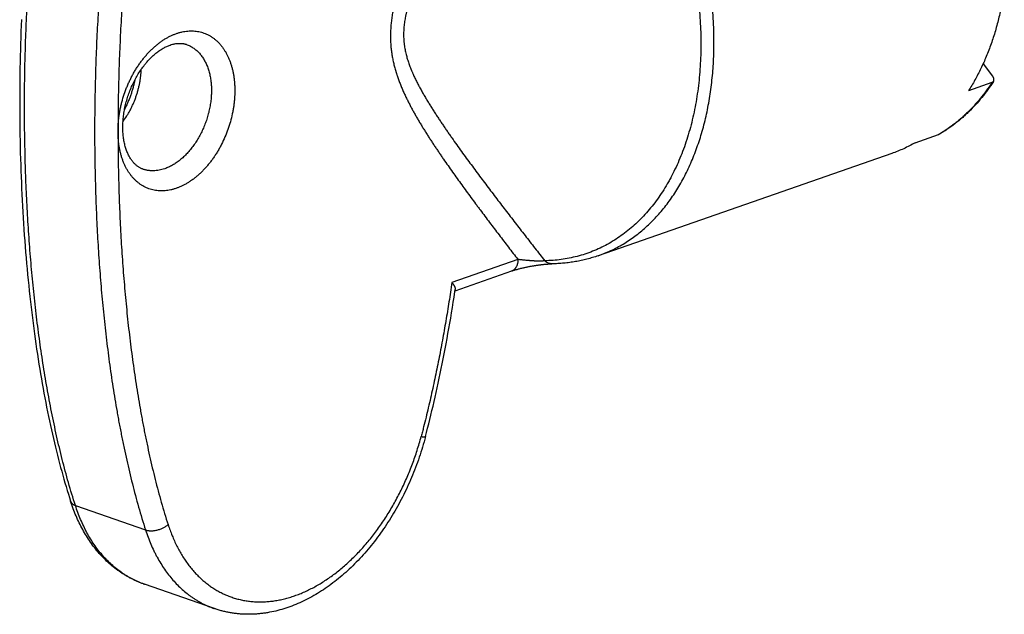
# Model space of a CAD drawing. Header units: millimetres. Extents: x 0 to 559, y 0 to 432.
# Tile 1 of 9: x 61 to 91, y 88 to 106. Entities that reach past the tile are written whole.
import ezdxf

# ---------------------------------------------------------------- set-up
doc = ezdxf.new("R2010")
doc.units = ezdxf.units.MM
doc.header["$LTSCALE"] = 30.734
doc.layers.add('SERVICE-KEY', color=7, linetype='CONTINUOUS')

msp = doc.modelspace()

# ---------------------------------------------------------------- linework, layer by layer
at = {"layer": 'SERVICE-KEY', "color": 7, "linetype": 'CONTINUOUS'}
for p, q in [((90.566, 104.451), (90.855, 104.081)), ((90.83, 103.884), (90.123, 103.637)), ((88.512, 102.064), (89.219, 102.31)), ((87.803, 101.738), (78.917, 98.641)), ((76.489, 98.527), (74.491, 97.831)), ((76.926, 98.333), (76.947, 98.336)), ((76.947, 98.336), (76.967, 98.34)), ((76.967, 98.34), (76.988, 98.343)), ((76.988, 98.343), (77.009, 98.346)), ((77.009, 98.346), (77.029, 98.349)), ((77.029, 98.349), (77.049, 98.352)), ((77.049, 98.352), (77.069, 98.355)), ((77.069, 98.355), (77.098, 98.359)), ((77.098, 98.359), (77.126, 98.363)), ((77.126, 98.363), (77.154, 98.366)), ((77.189, 98.371), (77.214, 98.374)), ((77.214, 98.374), (77.238, 98.376)), ((77.238, 98.376), (77.262, 98.379)), ((77.262, 98.379), (77.285, 98.381)), ((77.285, 98.381), (77.308, 98.383)), ((77.308, 98.383), (77.33, 98.385)), ((77.33, 98.385), (77.352, 98.387)), ((77.352, 98.387), (77.374, 98.388)), ((77.374, 98.388), (77.394, 98.39)), ((77.394, 98.39), (77.414, 98.391)), ((77.414, 98.391), (77.433, 98.392)), ((77.433, 98.392), (77.451, 98.393)), ((77.451, 98.393), (77.468, 98.394)), ((77.468, 98.394), (77.478, 98.394)), ((77.478, 98.394), (77.489, 98.395)), ((77.489, 98.395), (77.498, 98.395)), ((77.498, 98.395), (77.507, 98.395)), ((74.587, 97.581), (76.309, 98.181)), ((76.309, 98.181), (76.328, 98.188)), ((76.328, 98.188), (76.347, 98.194)), ((76.347, 98.194), (76.367, 98.201)), ((76.367, 98.201), (76.388, 98.207)), ((76.388, 98.207), (76.409, 98.214)), ((76.409, 98.214), (76.43, 98.22)), ((76.463, 98.229), (76.485, 98.236)), ((76.485, 98.236), (76.508, 98.242)), ((76.508, 98.242), (76.53, 98.248)), ((76.53, 98.248), (76.553, 98.254)), ((76.553, 98.254), (76.576, 98.26)), ((76.61, 98.268), (76.633, 98.274)), ((76.633, 98.274), (76.656, 98.279)), ((76.656, 98.279), (76.679, 98.284)), ((76.679, 98.284), (76.702, 98.289)), ((76.702, 98.289), (76.725, 98.294)), ((76.725, 98.294), (76.748, 98.299)), ((76.748, 98.299), (76.77, 98.304)), ((76.77, 98.304), (76.793, 98.308)), ((76.793, 98.308), (76.816, 98.313)), ((76.816, 98.313), (76.838, 98.317)), ((76.838, 98.317), (76.861, 98.321)), ((76.861, 98.321), (76.883, 98.325)), ((76.883, 98.325), (76.905, 98.329)), ((76.905, 98.329), (76.926, 98.333)), ((74.583, 97.554), (74.592, 97.614)), ((63.097, 91.076), (65.219, 90.336)), ((67.304, 87.952), (65.183, 88.691))]:
    msp.add_line(p, q, dxfattribs=at)
for points in [[(61.464, 105.796), (61.456, 105.612), (61.449, 105.428), (61.443, 105.244), (61.437, 105.06), (61.432, 104.876), (61.427, 104.692), (61.423, 104.508), (61.42, 104.324), (61.417, 104.14), (61.415, 103.956), (61.413, 103.772), (61.412, 103.588), (61.411, 103.403), (61.411, 103.219), (61.411, 103.035), (61.412, 102.851), (61.414, 102.668), (61.416, 102.485), (61.419, 102.303), (61.422, 102.121), (61.426, 101.939), (61.43, 101.757), (61.435, 101.576), (61.441, 101.395), (61.447, 101.215), (61.454, 101.035), (61.461, 100.856), (61.469, 100.677), (61.477, 100.498), (61.486, 100.32), (61.495, 100.143), (61.505, 99.966), (61.516, 99.79), (61.527, 99.615), (61.538, 99.44), (61.55, 99.266), (61.563, 99.093), (61.576, 98.921), (61.59, 98.75), (61.604, 98.579), (61.619, 98.409), (61.634, 98.241), (61.65, 98.073), (61.666, 97.906), (61.683, 97.739), (61.7, 97.574), (61.718, 97.409), (61.737, 97.245), (61.755, 97.081), (61.775, 96.919), (61.795, 96.758), (61.815, 96.597), (61.836, 96.438), (61.857, 96.28), (61.879, 96.123), (61.901, 95.968), (61.923, 95.814), (61.946, 95.661), (61.969, 95.51), (61.993, 95.359), (62.017, 95.21), (62.042, 95.062), (62.067, 94.915), (62.093, 94.769), (62.119, 94.624), (62.145, 94.48), (62.172, 94.337), (62.199, 94.195), (62.227, 94.054), (62.255, 93.914), (62.284, 93.775), (62.313, 93.637), (62.342, 93.501), (62.371, 93.366), (62.401, 93.234), (62.431, 93.103), (62.462, 92.974), (62.492, 92.846), (62.523, 92.72), (62.554, 92.596), (62.586, 92.472), (62.617, 92.351), (62.65, 92.23), (62.682, 92.111), (62.715, 91.993), (62.748, 91.876), (62.781, 91.761), (62.815, 91.647), (62.848, 91.534), (62.883, 91.423), (62.917, 91.314), (62.951, 91.205)], [(77.154, 98.366), (77.18, 98.37), (77.189, 98.371)], [(77.507, 98.395), (77.516, 98.395), (77.519, 98.395)], [(76.43, 98.22), (76.452, 98.226), (76.463, 98.229)], [(76.576, 98.26), (76.599, 98.265), (76.61, 98.268)], [(73.69, 93.161), (73.724, 93.289), (73.757, 93.419), (73.79, 93.549), (73.823, 93.681), (73.855, 93.814), (73.888, 93.949), (73.92, 94.085), (73.952, 94.223), (73.984, 94.361), (74.015, 94.502), (74.047, 94.643), (74.078, 94.786), (74.109, 94.93), (74.139, 95.076), (74.17, 95.223), (74.2, 95.371), (74.229, 95.521), (74.259, 95.672), (74.288, 95.824), (74.317, 95.977), (74.345, 96.13), (74.373, 96.284), (74.401, 96.44), (74.428, 96.596), (74.455, 96.753), (74.481, 96.911), (74.507, 97.07), (74.533, 97.23), (74.558, 97.391), (74.583, 97.554)]]:
    msp.add_lwpolyline(points, dxfattribs=at)
for centre, radius, start, end in [((89.183, 102.415), 0.111, 289.1898, 300.0785), ((66.094, 91.305), 2.767, 250.1589, 250.7829)]:
    msp.add_arc(centre, radius, start, end, dxfattribs=at)
for points, knots in [([(63.097, 91.076), (63.023, 91.305), (62.918, 91.652), (62.789, 92.119), (62.698, 92.473), (62.61, 92.829), (62.528, 93.187), (62.449, 93.548), (62.375, 93.911), (62.304, 94.276), (62.238, 94.643), (62.174, 95.012), (62.115, 95.383), (62.058, 95.756), (61.988, 96.257), (61.907, 96.888), (61.823, 97.65), (61.751, 98.42), (61.701, 99.065), (61.667, 99.585), (61.643, 99.977), (61.623, 100.371), (61.599, 100.898), (61.581, 101.427), (61.569, 101.956), (61.562, 102.354), (61.558, 102.752), (61.557, 103.152), (61.558, 103.551), (61.563, 104.086), (61.577, 104.755), (61.604, 105.561), (61.641, 106.369), (61.69, 107.18), (61.749, 107.995), (61.821, 108.812), (61.904, 109.632), (61.984, 110.318), (62.055, 110.868), (62.111, 111.282), (62.171, 111.697), (62.234, 112.113), (62.29, 112.46), (62.337, 112.739), (62.373, 112.948), (62.41, 113.158), (62.461, 113.437), (62.527, 113.786), (62.61, 114.205), (62.727, 114.765), (62.885, 115.465), (63.024, 116.022), (63.097, 116.301)], [0, 0, 0, 0, 0.028397, 0.04267, 0.056995, 0.071371, 0.085799, 0.10028, 0.114812, 0.129396, 0.144033, 0.158724, 0.173469, 0.188268, 0.203122, 0.232993, 0.263083, 0.293396, 0.323935, 0.339291, 0.354705, 0.370175, 0.385691, 0.41681, 0.432398, 0.448009, 0.463643, 0.479301, 0.494985, 0.510694, 0.542194, 0.57381, 0.60555, 0.637422, 0.669437, 0.701609, 0.733951, 0.766479, 0.782818, 0.799213, 0.815665, 0.832179, 0.848758, 0.857073, 0.865405, 0.87375, 0.882101, 0.898825, 0.915582, 0.932375, 0.966087, 1, 1, 1, 1]), ([(65.219, 115.561), (65.182, 115.422), (65.11, 115.142), (65.008, 114.723), (64.911, 114.305), (64.819, 113.887), (64.732, 113.471), (64.649, 113.055), (64.571, 112.639), (64.497, 112.224), (64.426, 111.81), (64.359, 111.396), (64.296, 110.983), (64.236, 110.57), (64.18, 110.158), (64.109, 109.609), (64.029, 108.924), (63.945, 108.102), (63.873, 107.282), (63.823, 106.599), (63.788, 106.054), (63.765, 105.645), (63.744, 105.237), (63.721, 104.695), (63.698, 104.021), (63.685, 103.348), (63.679, 102.812), (63.678, 102.412), (63.679, 102.013), (63.685, 101.484), (63.698, 100.825), (63.725, 100.039), (63.762, 99.257), (63.811, 98.479), (63.861, 97.835), (63.906, 97.322), (63.943, 96.939), (63.984, 96.557), (64.027, 96.177), (64.073, 95.798), (64.123, 95.42), (64.176, 95.043), (64.232, 94.668), (64.292, 94.294), (64.345, 93.984), (64.389, 93.737), (64.423, 93.552), (64.459, 93.367), (64.495, 93.183), (64.532, 93), (64.582, 92.756), (64.648, 92.453), (64.731, 92.093), (64.819, 91.735), (64.911, 91.38), (65.04, 90.913), (65.145, 90.566), (65.219, 90.336)], [0, 0, 0, 0, 0.017005, 0.033925, 0.050765, 0.067532, 0.084232, 0.100871, 0.117454, 0.133986, 0.150472, 0.166914, 0.183315, 0.199678, 0.216005, 0.232298, 0.264794, 0.297182, 0.329474, 0.36168, 0.377754, 0.39381, 0.409837, 0.42582, 0.457647, 0.489283, 0.505025, 0.520715, 0.536356, 0.55195, 0.583003, 0.61388, 0.644587, 0.675132, 0.705517, 0.72065, 0.735746, 0.750803, 0.765824, 0.780809, 0.795762, 0.81068, 0.825561, 0.840406, 0.855212, 0.862601, 0.869979, 0.877348, 0.884707, 0.892051, 0.899378, 0.913977, 0.928501, 0.942951, 0.957325, 0.971625, 1, 1, 1, 1]), ([(65.902, 115.385), (65.866, 115.249), (65.796, 114.975), (65.696, 114.564), (65.601, 114.154), (65.511, 113.744), (65.425, 113.335), (65.344, 112.926), (65.267, 112.517), (65.193, 112.108), (65.124, 111.7), (65.058, 111.293), (64.996, 110.885), (64.937, 110.478), (64.881, 110.071), (64.812, 109.529), (64.732, 108.852), (64.649, 108.041), (64.578, 107.23), (64.528, 106.555), (64.494, 106.016), (64.471, 105.612), (64.451, 105.208), (64.427, 104.672), (64.405, 104.004), (64.389, 103.207), (64.386, 102.676), (64.386, 102.412)], [0, 0, 0, 0, 0.032402, 0.064675, 0.096829, 0.128873, 0.160816, 0.192664, 0.224427, 0.256112, 0.287723, 0.319267, 0.350745, 0.382164, 0.413525, 0.444833, 0.507302, 0.569593, 0.631725, 0.693714, 0.72466, 0.755575, 0.786437, 0.817216, 0.878516, 0.939452, 1, 1, 1, 1]), ([(82.423, 105.113), (82.423, 105.231), (82.419, 105.47), (82.403, 105.828), (82.375, 106.19), (82.338, 106.553), (82.289, 106.918), (82.23, 107.283), (82.16, 107.649), (82.08, 108.014), (81.989, 108.378), (81.889, 108.741), (81.778, 109.101), (81.658, 109.459), (81.528, 109.813), (81.389, 110.163), (81.24, 110.509), (81.083, 110.849), (80.917, 111.184), (80.742, 111.512), (80.56, 111.834), (80.37, 112.149), (80.172, 112.455), (79.968, 112.753), (79.756, 113.042), (79.538, 113.322), (79.314, 113.593), (79.084, 113.852), (78.849, 114.102), (78.609, 114.34), (78.365, 114.567), (78.116, 114.781), (77.863, 114.984), (77.692, 115.112), (77.605, 115.173)], [0, 0, 0, 0, 0.030801, 0.061907, 0.093294, 0.124938, 0.156812, 0.188889, 0.22114, 0.253539, 0.286054, 0.318657, 0.351317, 0.384004, 0.416689, 0.44934, 0.481928, 0.514422, 0.546792, 0.579011, 0.611049, 0.642879, 0.674473, 0.705805, 0.736852, 0.767588, 0.797992, 0.828043, 0.857723, 0.887012, 0.915897, 0.944364, 0.972401, 1, 1, 1, 1]), ([(76.489, 114.734), (76.441, 114.639), (76.345, 114.448), (76.154, 114.066), (75.964, 113.684), (75.774, 113.302), (75.632, 113.015), (75.49, 112.727), (75.348, 112.44), (75.207, 112.152), (75.067, 111.864), (74.927, 111.575), (74.787, 111.286), (74.648, 110.997), (74.51, 110.707), (74.396, 110.465), (74.305, 110.271), (74.237, 110.125), (74.17, 109.979), (74.102, 109.833), (74.035, 109.687), (73.946, 109.492), (73.858, 109.296), (73.771, 109.1), (73.685, 108.903), (73.578, 108.657), (73.453, 108.359), (73.361, 108.135), (73.302, 107.985), (73.272, 107.91), (73.243, 107.834), (73.214, 107.759), (73.185, 107.683), (73.147, 107.582), (73.101, 107.456), (73.047, 107.303), (72.995, 107.15), (72.945, 106.997), (72.909, 106.881), (72.886, 106.803), (72.871, 106.752), (72.856, 106.7), (72.842, 106.648), (72.831, 106.609), (72.821, 106.57), (72.807, 106.518), (72.79, 106.453), (72.765, 106.349), (72.742, 106.245), (72.721, 106.14), (72.706, 106.062), (72.692, 105.984), (72.676, 105.879), (72.659, 105.749), (72.646, 105.62), (72.639, 105.516), (72.635, 105.439), (72.633, 105.375), (72.632, 105.324), (72.632, 105.274), (72.633, 105.211), (72.635, 105.136), (72.639, 105.062), (72.644, 104.988), (72.651, 104.915), (72.659, 104.843), (72.667, 104.784), (72.675, 104.736), (72.682, 104.69), (72.692, 104.632), (72.706, 104.563), (72.721, 104.495), (72.737, 104.427), (72.754, 104.361), (72.771, 104.295), (72.787, 104.241), (72.8, 104.198), (72.81, 104.166), (72.821, 104.134), (72.834, 104.092), (72.859, 104.019), (72.897, 103.916), (72.944, 103.795), (72.994, 103.676), (73.047, 103.559), (73.092, 103.463), (73.129, 103.387), (73.157, 103.331), (73.185, 103.275), (73.214, 103.22), (73.243, 103.164), (73.272, 103.109), (73.302, 103.055), (73.341, 102.983), (73.392, 102.893), (73.453, 102.786), (73.515, 102.681), (73.578, 102.576), (73.642, 102.472), (73.696, 102.387), (73.739, 102.318), (73.782, 102.25), (73.836, 102.165), (73.902, 102.064), (73.969, 101.964), (74.035, 101.864), (74.102, 101.764), (74.17, 101.665), (74.26, 101.534), (74.373, 101.37), (74.51, 101.175), (74.648, 100.982), (74.787, 100.789), (74.926, 100.597), (75.067, 100.406), (75.184, 100.248), (75.278, 100.121), (75.372, 99.995), (75.49, 99.838), (75.632, 99.649), (75.774, 99.461), (75.964, 99.211), (76.154, 98.962), (76.345, 98.713), (76.441, 98.589), (76.489, 98.527)], [0, 0, 0, 0, 0.017628, 0.035258, 0.070526, 0.088164, 0.105806, 0.123451, 0.1411, 0.158752, 0.17641, 0.194072, 0.21174, 0.229414, 0.247096, 0.264785, 0.273632, 0.282482, 0.291334, 0.300188, 0.309045, 0.317905, 0.335634, 0.344503, 0.353375, 0.371129, 0.388898, 0.406682, 0.41113, 0.415579, 0.420029, 0.42448, 0.428931, 0.433383, 0.442289, 0.451195, 0.460102, 0.469006, 0.477905, 0.480129, 0.482352, 0.486796, 0.489017, 0.491237, 0.493456, 0.495674, 0.500106, 0.504532, 0.513364, 0.517766, 0.522158, 0.526537, 0.530903, 0.539585, 0.54819, 0.552459, 0.556703, 0.56092, 0.563018, 0.565109, 0.569267, 0.573394, 0.57749, 0.581553, 0.585585, 0.589583, 0.593548, 0.595517, 0.597479, 0.601378, 0.605245, 0.609082, 0.612889, 0.616668, 0.620419, 0.624144, 0.625998, 0.627845, 0.629687, 0.631524, 0.63518, 0.64243, 0.649603, 0.656705, 0.663745, 0.670729, 0.674204, 0.677667, 0.681121, 0.684565, 0.688001, 0.691428, 0.694846, 0.698257, 0.705055, 0.711825, 0.718571, 0.725294, 0.731997, 0.738682, 0.742019, 0.745352, 0.752007, 0.758649, 0.765277, 0.771894, 0.7785, 0.785096, 0.791683, 0.804835, 0.817959, 0.831057, 0.844132, 0.857187, 0.870225, 0.883247, 0.889754, 0.896257, 0.909256, 0.922245, 0.935224, 0.948194, 0.97411, 0.987058, 1, 1, 1, 1]), ([(77.301, 114.929), (77.201, 114.734), (77.002, 114.343), (76.703, 113.757), (76.405, 113.17), (76.107, 112.583), (75.81, 111.995), (75.564, 111.504), (75.367, 111.111), (75.22, 110.816), (75.073, 110.52), (74.927, 110.224), (74.781, 109.928), (74.66, 109.68), (74.563, 109.482), (74.491, 109.333), (74.419, 109.184), (74.347, 109.035), (74.276, 108.886), (74.205, 108.736), (74.134, 108.587), (74.064, 108.437), (73.994, 108.286), (73.936, 108.161), (73.89, 108.06), (73.856, 107.984), (73.822, 107.909), (73.788, 107.833), (73.754, 107.757), (73.709, 107.656), (73.654, 107.529), (73.588, 107.377), (73.524, 107.223), (73.472, 107.095), (73.431, 106.992), (73.401, 106.915), (73.372, 106.837), (73.348, 106.772), (73.329, 106.72), (73.315, 106.681), (73.301, 106.642), (73.283, 106.59), (73.261, 106.525), (73.235, 106.446), (73.21, 106.368), (73.186, 106.289), (73.163, 106.21), (73.142, 106.13), (73.125, 106.064), (73.113, 106.011), (73.104, 105.971), (73.095, 105.931), (73.084, 105.878), (73.072, 105.812), (73.059, 105.732), (73.045, 105.626), (73.035, 105.52), (73.03, 105.415), (73.029, 105.363), (73.029, 105.337)], [0, 0, 0, 0, 0.062376, 0.124771, 0.187188, 0.24963, 0.312103, 0.374611, 0.405881, 0.437163, 0.468457, 0.499766, 0.531091, 0.562432, 0.57811, 0.593792, 0.60948, 0.625172, 0.640871, 0.656575, 0.672284, 0.688, 0.703721, 0.719448, 0.727314, 0.735181, 0.74305, 0.750919, 0.758791, 0.766663, 0.782411, 0.798161, 0.813913, 0.829664, 0.837538, 0.84541, 0.85328, 0.861147, 0.865079, 0.86901, 0.872939, 0.876868, 0.884719, 0.892562, 0.900396, 0.908219, 0.916027, 0.923819, 0.931592, 0.935469, 0.939341, 0.943206, 0.947064, 0.954755, 0.962412, 0.970028, 0.98512, 0.992589, 1, 1, 1, 1]), ([(77.301, 114.929), (77.386, 114.869), (77.554, 114.744), (77.802, 114.545), (78.046, 114.334), (78.286, 114.112), (78.521, 113.878), (78.751, 113.634), (78.977, 113.379), (79.197, 113.114), (79.41, 112.839), (79.618, 112.556), (79.819, 112.263), (80.012, 111.963), (80.199, 111.654), (80.378, 111.339), (80.549, 111.017), (80.711, 110.688), (80.866, 110.354), (81.011, 110.015), (81.148, 109.672), (81.275, 109.325), (81.393, 108.974), (81.502, 108.621), (81.6, 108.265), (81.689, 107.908), (81.768, 107.549), (81.836, 107.191), (81.894, 106.832), (81.942, 106.475), (81.979, 106.118), (82.006, 105.764), (82.022, 105.412), (82.025, 105.179), (82.025, 105.062)], [0, 0, 0, 0, 0.027599, 0.055636, 0.084103, 0.112988, 0.142277, 0.171957, 0.202008, 0.232412, 0.263148, 0.294195, 0.325527, 0.357121, 0.388951, 0.420989, 0.453208, 0.485578, 0.518072, 0.55066, 0.583311, 0.615996, 0.648683, 0.681343, 0.713946, 0.746461, 0.77886, 0.811111, 0.843188, 0.875062, 0.906706, 0.938093, 0.969199, 1, 1, 1, 1]), ([(91.209, 106.735), (91.189, 106.588), (91.141, 106.298), (91.051, 105.871), (90.942, 105.458), (90.814, 105.059), (90.668, 104.677), (90.505, 104.312), (90.325, 103.965), (90.192, 103.744), (90.123, 103.637)], [0, 0, 0, 0, 0.134592, 0.26653, 0.395735, 0.522151, 0.645758, 0.766565, 0.884618, 1, 1, 1, 1]), ([(64.386, 102.412), (64.386, 102.49), (64.39, 102.607), (64.404, 102.763), (64.419, 102.881), (64.438, 103), (64.461, 103.119), (64.488, 103.238), (64.53, 103.395), (64.579, 103.551), (64.636, 103.704), (64.683, 103.818), (64.733, 103.929), (64.786, 104.038), (64.843, 104.145), (64.903, 104.249), (64.965, 104.351), (65.031, 104.449), (65.099, 104.543), (65.17, 104.634), (65.244, 104.721), (65.319, 104.804), (65.397, 104.883), (65.476, 104.957), (65.557, 105.027), (65.639, 105.092), (65.723, 105.152), (65.807, 105.206), (65.893, 105.256), (65.979, 105.3), (66.066, 105.339), (66.124, 105.361), (66.153, 105.371)], [0, 0, 0, 0, 0.063887, 0.096359, 0.12913, 0.162159, 0.195404, 0.228822, 0.26237, 0.329665, 0.36333, 0.396943, 0.43046, 0.463836, 0.497026, 0.529989, 0.562682, 0.595066, 0.627103, 0.658757, 0.689996, 0.720787, 0.751104, 0.780923, 0.810222, 0.838987, 0.867204, 0.894865, 0.92197, 0.94852, 0.974526, 1, 1, 1, 1]), ([(66.153, 105.371), (66.182, 105.381), (66.225, 105.395), (66.283, 105.41), (66.341, 105.424), (66.412, 105.437), (66.498, 105.447), (66.582, 105.452), (66.666, 105.45), (66.749, 105.443), (66.83, 105.43), (66.909, 105.411), (66.987, 105.386), (67.063, 105.356), (67.136, 105.32), (67.207, 105.278), (67.276, 105.231), (67.341, 105.179), (67.404, 105.121), (67.464, 105.059), (67.521, 104.991), (67.574, 104.919), (67.624, 104.842), (67.671, 104.761), (67.713, 104.676), (67.752, 104.587), (67.788, 104.494), (67.819, 104.397), (67.846, 104.298), (67.869, 104.195), (67.888, 104.089), (67.903, 103.981), (67.913, 103.87), (67.92, 103.758), (67.922, 103.644), (67.92, 103.528), (67.913, 103.411), (67.903, 103.293), (67.888, 103.175), (67.869, 103.056), (67.838, 102.897), (67.789, 102.7), (67.715, 102.466), (67.626, 102.238), (67.54, 102.054), (67.464, 101.911), (67.404, 101.807), (67.341, 101.706), (67.276, 101.608), (67.207, 101.513), (67.136, 101.422), (67.063, 101.335), (66.988, 101.252), (66.91, 101.173), (66.831, 101.099), (66.75, 101.029), (66.668, 100.964), (66.584, 100.905), (66.499, 100.85), (66.414, 100.8), (66.328, 100.756), (66.241, 100.717), (66.183, 100.695), (66.153, 100.685)], [0, 0, 0, 0, 0.013791, 0.020586, 0.027317, 0.040594, 0.053645, 0.066496, 0.079176, 0.091716, 0.10415, 0.116514, 0.128846, 0.141182, 0.153562, 0.166021, 0.178596, 0.191319, 0.204222, 0.217333, 0.230675, 0.24427, 0.258137, 0.272289, 0.286736, 0.301486, 0.316543, 0.331908, 0.347579, 0.36355, 0.379815, 0.396364, 0.413185, 0.430264, 0.447585, 0.465131, 0.482883, 0.500822, 0.518925, 0.537171, 0.555536, 0.592525, 0.6297, 0.666862, 0.70381, 0.722145, 0.740354, 0.758415, 0.776305, 0.794003, 0.811489, 0.828746, 0.845756, 0.862504, 0.878976, 0.895162, 0.911052, 0.92664, 0.941921, 0.956894, 0.971561, 0.985927, 1, 1, 1, 1]), ([(73.029, 105.337), (73.029, 105.311), (73.03, 105.26), (73.034, 105.183), (73.039, 105.119), (73.044, 105.069), (73.049, 105.032), (73.054, 104.994), (73.061, 104.945), (73.072, 104.885), (73.087, 104.813), (73.103, 104.741), (73.122, 104.672), (73.142, 104.603), (73.163, 104.535), (73.186, 104.468), (73.21, 104.401), (73.235, 104.336), (73.256, 104.282), (73.274, 104.24), (73.287, 104.208), (73.301, 104.177), (73.319, 104.135), (73.343, 104.083), (73.372, 104.022), (73.411, 103.941), (73.461, 103.841), (73.524, 103.723), (73.588, 103.607), (73.643, 103.512), (73.687, 103.437), (73.72, 103.38), (73.754, 103.325), (73.788, 103.269), (73.822, 103.214), (73.856, 103.159), (73.89, 103.104), (73.936, 103.032), (73.994, 102.942), (74.064, 102.835), (74.134, 102.729), (74.205, 102.623), (74.276, 102.519), (74.347, 102.415), (74.419, 102.311), (74.515, 102.174), (74.635, 102.004), (74.78, 101.801), (74.926, 101.6), (75.073, 101.4), (75.22, 101.201), (75.367, 101.003), (75.515, 100.807), (75.662, 100.611), (75.811, 100.415), (75.959, 100.221), (76.157, 99.962), (76.405, 99.64), (76.703, 99.255), (77.002, 98.872), (77.201, 98.617), (77.301, 98.489)], [0, 0, 0, 0, 0.009494, 0.018907, 0.028238, 0.032872, 0.037486, 0.042079, 0.046651, 0.055736, 0.064742, 0.073673, 0.082532, 0.091321, 0.100045, 0.108708, 0.117313, 0.125863, 0.134362, 0.138593, 0.142812, 0.14702, 0.151216, 0.159575, 0.167893, 0.176172, 0.192625, 0.208953, 0.225169, 0.241284, 0.249307, 0.257306, 0.265283, 0.273239, 0.281173, 0.289089, 0.296986, 0.304867, 0.32058, 0.336234, 0.351834, 0.367384, 0.382887, 0.398347, 0.413765, 0.429146, 0.459808, 0.490349, 0.520786, 0.551129, 0.581391, 0.611582, 0.641708, 0.671776, 0.701793, 0.731764, 0.761692, 0.821439, 0.88106, 0.940575, 1, 1, 1, 1]), ([(65.142, 101.263), (65.129, 101.267), (65.105, 101.276), (65.07, 101.293), (65.035, 101.311), (65.001, 101.333), (64.967, 101.357), (64.934, 101.384), (64.901, 101.414), (64.869, 101.447), (64.837, 101.483), (64.807, 101.523), (64.777, 101.566), (64.748, 101.612), (64.72, 101.661), (64.694, 101.713), (64.669, 101.769), (64.646, 101.828), (64.625, 101.889), (64.606, 101.953), (64.589, 102.02), (64.573, 102.089), (64.561, 102.161), (64.55, 102.234), (64.542, 102.31), (64.536, 102.387), (64.533, 102.466), (64.531, 102.574), (64.536, 102.712), (64.552, 102.88), (64.578, 103.049), (64.614, 103.22), (64.66, 103.39), (64.715, 103.558), (64.779, 103.722), (64.851, 103.882), (64.931, 104.036), (65.018, 104.183), (65.112, 104.321), (65.195, 104.43), (65.264, 104.512), (65.316, 104.57), (65.369, 104.625), (65.423, 104.677), (65.477, 104.727), (65.532, 104.773), (65.587, 104.816), (65.642, 104.855), (65.697, 104.892), (65.752, 104.925), (65.806, 104.954), (65.876, 104.988), (65.929, 105.01), (65.964, 105.022)], [0, 0, 0, 0, 0.008503, 0.017074, 0.02578, 0.034682, 0.043839, 0.053303, 0.063119, 0.073325, 0.083953, 0.095027, 0.106562, 0.118572, 0.13106, 0.144029, 0.157474, 0.171389, 0.185764, 0.200586, 0.215842, 0.231515, 0.247589, 0.264043, 0.280859, 0.298016, 0.315494, 0.33327, 0.369626, 0.406906, 0.444926, 0.483496, 0.522423, 0.561516, 0.60058, 0.63942, 0.677846, 0.715664, 0.752688, 0.788732, 0.806332, 0.823621, 0.840577, 0.857179, 0.873408, 0.889245, 0.904671, 0.919669, 0.934226, 0.948328, 0.961963, 0.975124, 1, 1, 1, 1]), ([(66.458, 105.04), (66.475, 105.034), (66.51, 105.021), (66.56, 104.998), (66.609, 104.971), (66.656, 104.942), (66.702, 104.91), (66.747, 104.874), (66.79, 104.836), (66.831, 104.795), (66.87, 104.75), (66.908, 104.703), (66.943, 104.654), (66.988, 104.584), (67.04, 104.49), (67.092, 104.368), (67.136, 104.239), (67.17, 104.102), (67.195, 103.959), (67.21, 103.81), (67.216, 103.656), (67.211, 103.499), (67.198, 103.34), (67.174, 103.18), (67.141, 103.019), (67.099, 102.859), (67.048, 102.701), (66.989, 102.547), (66.921, 102.396), (66.845, 102.251), (66.763, 102.111), (66.674, 101.979), (66.578, 101.855), (66.478, 101.74), (66.372, 101.635), (66.263, 101.54), (66.151, 101.456), (66.054, 101.395), (65.976, 101.352), (65.899, 101.315), (65.84, 101.291), (65.8, 101.277)], [0, 0, 0, 0, 0.011953, 0.023932, 0.035963, 0.048071, 0.060281, 0.072615, 0.085095, 0.097741, 0.110569, 0.123596, 0.136836, 0.150301, 0.177931, 0.206548, 0.236172, 0.266798, 0.29839, 0.330896, 0.364238, 0.398327, 0.433056, 0.468307, 0.503956, 0.539869, 0.575909, 0.611937, 0.647814, 0.683405, 0.718576, 0.753205, 0.787174, 0.82038, 0.852736, 0.884168, 0.914625, 0.944078, 0.95843, 0.972533, 1, 1, 1, 1]), ([(65.964, 105.022), (65.988, 105.031), (66.023, 105.042), (66.07, 105.053), (66.115, 105.063), (66.17, 105.071), (66.233, 105.075), (66.283, 105.074), (66.322, 105.071), (66.351, 105.067), (66.378, 105.062), (66.405, 105.056), (66.432, 105.049), (66.449, 105.043), (66.458, 105.04)], [0, 0, 0, 0, 0.148812, 0.220047, 0.289226, 0.421679, 0.546941, 0.666019, 0.723641, 0.780211, 0.835923, 0.890983, 0.945602, 1, 1, 1, 1]), ([(82.025, 105.062), (82.025, 104.947), (82.022, 104.719), (82.006, 104.378), (81.98, 104.042), (81.942, 103.712), (81.895, 103.387), (81.837, 103.069), (81.769, 102.758), (81.69, 102.455), (81.601, 102.159), (81.503, 101.872), (81.394, 101.594), (81.276, 101.325), (81.17, 101.109), (81.08, 100.941), (80.988, 100.778), (80.867, 100.581), (80.712, 100.354), (80.55, 100.139), (80.378, 99.936), (80.199, 99.745), (80.013, 99.566), (79.819, 99.4), (79.618, 99.248), (79.41, 99.109), (79.196, 98.983), (78.976, 98.871), (78.75, 98.773), (78.519, 98.689), (78.284, 98.62), (78.043, 98.565), (77.799, 98.524), (77.551, 98.498), (77.384, 98.491), (77.301, 98.489)], [0, 0, 0, 0, 0.038326, 0.076213, 0.113637, 0.150575, 0.187008, 0.222918, 0.25829, 0.293113, 0.327379, 0.361083, 0.394222, 0.4268, 0.458822, 0.474628, 0.4903, 0.521246, 0.55168, 0.581625, 0.61111, 0.640166, 0.66883, 0.697143, 0.72515, 0.752898, 0.780439, 0.807827, 0.835117, 0.862367, 0.889634, 0.916975, 0.944447, 0.972105, 1, 1, 1, 1]), ([(78.917, 98.641), (78.983, 98.664), (79.113, 98.713), (79.305, 98.797), (79.493, 98.89), (79.676, 98.994), (79.855, 99.107), (80.03, 99.23), (80.2, 99.363), (80.364, 99.504), (80.524, 99.655), (80.678, 99.814), (80.826, 99.983), (80.969, 100.159), (81.106, 100.345), (81.237, 100.538), (81.362, 100.739), (81.521, 101.02), (81.665, 101.313), (81.796, 101.618), (81.887, 101.856), (81.972, 102.099), (82.05, 102.349), (82.12, 102.604), (82.184, 102.865), (82.24, 103.131), (82.288, 103.402), (82.33, 103.678), (82.364, 103.958), (82.39, 104.242), (82.415, 104.627), (82.423, 104.918), (82.423, 105.113)], [0, 0, 0, 0, 0.026622, 0.053284, 0.080023, 0.106878, 0.133887, 0.161083, 0.188503, 0.216178, 0.244138, 0.272412, 0.301024, 0.329999, 0.359357, 0.389116, 0.419292, 0.449899, 0.512431, 0.544382, 0.576792, 0.609661, 0.642989, 0.676774, 0.71101, 0.74569, 0.780808, 0.816351, 0.852309, 0.888669, 0.925416, 1, 1, 1, 1]), ([(64.537, 102.701), (64.578, 102.757), (64.637, 102.844), (64.709, 102.964), (64.76, 103.058), (64.808, 103.154), (64.852, 103.252), (64.893, 103.353), (64.931, 103.454), (64.965, 103.557), (64.995, 103.661), (65.021, 103.766), (65.043, 103.871), (65.061, 103.976), (65.08, 104.115), (65.088, 104.22), (65.091, 104.289)], [0, 0, 0, 0, 0.122143, 0.184176, 0.24672, 0.309675, 0.372943, 0.436419, 0.5, 0.563581, 0.627057, 0.690324, 0.75328, 0.815823, 0.877857, 1, 1, 1, 1]), ([(90.882, 103.923), (90.883, 103.926), (90.886, 103.931), (90.89, 103.939), (90.893, 103.948), (90.895, 103.957), (90.896, 103.967), (90.897, 103.98), (90.895, 103.998), (90.89, 104.019), (90.882, 104.04), (90.87, 104.061), (90.86, 104.075), (90.855, 104.081)], [0, 0, 0, 0, 0.053339, 0.106989, 0.161248, 0.216396, 0.27268, 0.330316, 0.4502, 0.577079, 0.711246, 0.852454, 1, 1, 1, 1]), ([(64.893, 103.961), (64.885, 103.923), (64.869, 103.847), (64.841, 103.734), (64.808, 103.621), (64.772, 103.51), (64.731, 103.399), (64.686, 103.291), (64.638, 103.185), (64.604, 103.115), (64.586, 103.081)], [0, 0, 0, 0, 0.124037, 0.248899, 0.374312, 0.5, 0.625688, 0.751101, 0.875963, 1, 1, 1, 1]), ([(90.83, 103.884), (90.775, 103.8), (90.664, 103.637), (90.485, 103.403), (90.296, 103.184), (90.13, 103.012), (89.993, 102.882), (89.889, 102.789), (89.782, 102.699), (89.674, 102.614), (89.563, 102.532), (89.45, 102.454), (89.336, 102.38), (89.258, 102.333), (89.219, 102.31)], [0, 0, 0, 0, 0.13171, 0.261161, 0.388494, 0.513875, 0.575897, 0.637504, 0.698722, 0.759579, 0.820104, 0.880328, 0.940283, 1, 1, 1, 1]), ([(90.882, 103.923), (90.827, 103.838), (90.713, 103.672), (90.531, 103.435), (90.339, 103.211), (90.17, 103.036), (90.03, 102.904), (89.924, 102.809), (89.815, 102.717), (89.704, 102.63), (89.591, 102.546), (89.475, 102.466), (89.358, 102.39), (89.278, 102.343), (89.238, 102.319)], [0, 0, 0, 0, 0.131065, 0.260073, 0.387161, 0.512486, 0.57455, 0.63624, 0.697581, 0.758601, 0.819324, 0.879779, 0.939995, 1, 1, 1, 1]), ([(90.83, 103.884), (90.835, 103.886), (90.843, 103.889), (90.853, 103.895), (90.86, 103.9), (90.866, 103.905), (90.872, 103.911), (90.877, 103.917), (90.88, 103.921), (90.882, 103.923)], [0, 0, 0, 0, 0.263056, 0.390417, 0.515382, 0.638352, 0.759781, 0.880157, 1, 1, 1, 1]), ([(64.386, 102.412), (64.386, 102.149), (64.389, 101.625), (64.405, 100.842), (64.431, 100.064), (64.468, 99.29), (64.516, 98.521), (64.566, 97.884), (64.611, 97.377), (64.648, 96.998), (64.687, 96.621), (64.73, 96.245), (64.776, 95.871), (64.825, 95.498), (64.877, 95.126), (64.933, 94.756), (64.992, 94.387), (65.044, 94.081), (65.088, 93.837), (65.121, 93.655), (65.156, 93.473), (65.191, 93.292), (65.228, 93.111), (65.278, 92.871), (65.342, 92.574), (65.424, 92.219), (65.51, 91.867), (65.601, 91.519), (65.727, 91.061), (65.83, 90.721), (65.902, 90.496)], [0, 0, 0, 0, 0.065357, 0.130331, 0.194931, 0.259167, 0.323048, 0.386577, 0.418212, 0.44976, 0.481223, 0.512601, 0.543899, 0.575119, 0.606257, 0.637309, 0.668272, 0.699142, 0.714542, 0.729917, 0.745268, 0.760595, 0.775888, 0.791139, 0.821514, 0.851714, 0.881737, 0.911578, 0.941236, 1, 1, 1, 1]), ([(66.153, 100.685), (66.125, 100.675), (66.082, 100.661), (66.024, 100.646), (65.966, 100.632), (65.895, 100.619), (65.809, 100.609), (65.724, 100.604), (65.64, 100.606), (65.558, 100.613), (65.477, 100.626), (65.397, 100.645), (65.32, 100.67), (65.244, 100.701), (65.171, 100.737), (65.1, 100.778), (65.031, 100.825), (64.965, 100.878), (64.902, 100.935), (64.842, 100.998), (64.786, 101.065), (64.732, 101.137), (64.682, 101.214), (64.636, 101.295), (64.593, 101.38), (64.554, 101.47), (64.519, 101.562), (64.488, 101.659), (64.461, 101.759), (64.438, 101.862), (64.419, 101.967), (64.404, 102.075), (64.39, 102.224), (64.386, 102.336), (64.386, 102.412)], [0, 0, 0, 0, 0.030813, 0.045995, 0.061034, 0.090697, 0.119857, 0.148569, 0.176899, 0.204916, 0.232697, 0.260321, 0.287873, 0.315436, 0.343095, 0.370933, 0.399028, 0.427455, 0.456283, 0.485574, 0.515384, 0.54576, 0.576741, 0.60836, 0.640638, 0.673594, 0.707235, 0.741564, 0.776576, 0.81226, 0.8486, 0.885574, 0.923156, 1, 1, 1, 1]), ([(88.512, 102.064), (88.455, 102.031), (88.341, 101.968), (88.165, 101.882), (87.986, 101.805), (87.864, 101.76), (87.803, 101.738)], [0, 0, 0, 0, 0.251106, 0.501267, 0.750793, 1, 1, 1, 1]), ([(65.8, 101.277), (65.772, 101.267), (65.715, 101.25), (65.63, 101.23), (65.545, 101.217), (65.475, 101.213), (65.419, 101.213), (65.378, 101.215), (65.338, 101.218), (65.297, 101.224), (65.258, 101.231), (65.218, 101.24), (65.18, 101.25), (65.154, 101.258), (65.142, 101.263)], [0, 0, 0, 0, 0.133398, 0.26366, 0.391078, 0.516009, 0.577684, 0.638896, 0.699707, 0.760179, 0.820377, 0.880367, 0.940218, 1, 1, 1, 1]), ([(78.917, 98.641), (78.861, 98.621), (78.749, 98.585), (78.579, 98.537), (78.406, 98.496), (78.232, 98.461), (78.056, 98.434), (77.878, 98.414), (77.699, 98.401), (77.58, 98.396), (77.519, 98.395)], [0, 0, 0, 0, 0.124141, 0.248364, 0.372752, 0.497387, 0.62235, 0.747721, 0.873579, 1, 1, 1, 1]), ([(76.489, 98.527), (76.489, 98.517), (76.488, 98.498), (76.486, 98.459), (76.48, 98.421), (76.471, 98.384), (76.462, 98.357), (76.452, 98.331), (76.441, 98.307), (76.427, 98.284), (76.415, 98.266), (76.404, 98.253), (76.394, 98.24), (76.379, 98.226), (76.361, 98.21), (76.341, 98.197), (76.324, 98.188), (76.31, 98.182), (76.303, 98.18), (76.3, 98.178)], [0, 0, 0, 0, 0.068764, 0.137679, 0.274793, 0.342485, 0.409236, 0.474823, 0.539054, 0.601795, 0.66297, 0.692966, 0.722567, 0.780606, 0.837205, 0.892503, 0.946697, 0.97345, 1, 1, 1, 1]), ([(77.301, 98.489), (77.298, 98.489), (77.292, 98.487), (77.282, 98.486), (77.272, 98.484), (77.261, 98.483), (77.25, 98.481), (77.238, 98.48), (77.225, 98.479), (77.212, 98.478), (77.198, 98.478), (77.184, 98.477), (77.17, 98.477), (77.155, 98.477), (77.14, 98.477), (77.125, 98.477), (77.113, 98.477), (77.103, 98.477), (77.095, 98.477), (77.088, 98.477), (77.078, 98.478), (77.065, 98.478), (77.05, 98.478), (77.03, 98.479), (77.005, 98.48), (76.976, 98.482), (76.952, 98.483), (76.933, 98.485), (76.919, 98.486), (76.905, 98.487), (76.891, 98.488), (76.878, 98.489), (76.864, 98.49), (76.851, 98.491), (76.833, 98.492), (76.811, 98.494), (76.785, 98.496), (76.752, 98.5), (76.711, 98.503), (76.663, 98.508), (76.617, 98.513), (76.573, 98.518), (76.53, 98.522), (76.503, 98.526), (76.489, 98.527)], [0, 0, 0, 0, 0.010962, 0.022754, 0.035368, 0.048784, 0.062977, 0.077909, 0.093533, 0.10979, 0.126607, 0.143895, 0.161573, 0.179562, 0.197785, 0.216172, 0.234662, 0.243928, 0.253201, 0.262476, 0.271748, 0.290267, 0.308731, 0.327114, 0.363566, 0.399507, 0.434873, 0.452328, 0.469632, 0.486784, 0.503786, 0.520643, 0.537356, 0.553926, 0.570349, 0.602754, 0.634576, 0.665825, 0.726645, 0.785316, 0.841928, 0.896543, 0.949218, 1, 1, 1, 1]), ([(77.519, 98.395), (77.51, 98.395), (77.49, 98.396), (77.466, 98.4), (77.446, 98.404), (77.427, 98.41), (77.403, 98.419), (77.376, 98.432), (77.349, 98.449), (77.324, 98.468), (77.308, 98.482), (77.301, 98.489)], [0, 0, 0, 0, 0.119621, 0.240478, 0.301475, 0.362873, 0.486912, 0.612733, 0.740307, 0.869486, 1, 1, 1, 1]), ([(74.491, 97.831), (74.476, 97.733), (74.448, 97.539), (74.388, 97.15), (74.308, 96.663), (74.222, 96.177), (74.149, 95.788), (74.093, 95.496), (74.034, 95.204), (73.974, 94.912), (73.911, 94.62), (73.824, 94.231), (73.732, 93.843), (73.648, 93.504), (73.598, 93.31), (73.573, 93.214), (73.56, 93.165)], [0, 0, 0, 0, 0.061929, 0.123938, 0.248195, 0.372767, 0.435169, 0.497647, 0.560198, 0.622822, 0.685517, 0.748283, 0.874016, 0.936978, 0.968482, 1, 1, 1, 1]), ([(74.491, 97.831), (74.499, 97.82), (74.511, 97.804), (74.526, 97.783), (74.537, 97.767), (74.546, 97.752), (74.555, 97.737), (74.563, 97.723), (74.57, 97.709), (74.576, 97.695), (74.581, 97.682), (74.586, 97.669), (74.589, 97.657), (74.591, 97.647), (74.592, 97.639), (74.593, 97.632), (74.593, 97.624), (74.593, 97.617), (74.592, 97.614)], [0, 0, 0, 0, 0.166382, 0.245519, 0.321852, 0.395308, 0.465816, 0.53331, 0.597727, 0.659008, 0.717111, 0.772005, 0.823688, 0.872193, 0.895283, 0.917615, 0.960115, 1, 1, 1, 1]), ([(73.69, 93.161), (73.663, 93.056), (73.604, 92.846), (73.504, 92.535), (73.393, 92.227), (73.271, 91.923), (73.139, 91.625), (72.997, 91.333), (72.845, 91.047), (72.684, 90.77), (72.514, 90.5), (72.336, 90.24), (72.15, 89.99), (71.956, 89.75), (71.755, 89.521), (71.548, 89.304), (71.335, 89.099), (71.115, 88.907), (70.891, 88.728), (70.662, 88.563), (70.43, 88.413), (70.193, 88.278), (69.954, 88.157), (69.712, 88.053), (69.468, 87.965), (69.223, 87.893), (69.017, 87.847), (68.853, 87.819), (68.73, 87.803), (68.608, 87.79), (68.486, 87.783), (68.364, 87.779), (68.243, 87.78), (68.122, 87.786), (68.002, 87.796), (67.883, 87.811), (67.765, 87.83), (67.648, 87.854), (67.532, 87.882), (67.417, 87.914), (67.342, 87.939), (67.304, 87.952)], [0, 0, 0, 0, 0.035676, 0.071414, 0.107163, 0.142871, 0.178487, 0.213963, 0.249248, 0.284296, 0.319062, 0.353504, 0.387582, 0.421259, 0.454505, 0.487291, 0.519594, 0.551397, 0.582686, 0.613455, 0.643704, 0.673437, 0.702668, 0.731414, 0.759699, 0.787554, 0.815014, 0.82861, 0.842123, 0.855559, 0.868922, 0.88222, 0.895458, 0.908644, 0.921782, 0.93488, 0.947945, 0.960982, 0.973999, 0.987003, 1, 1, 1, 1]), ([(69.731, 88.341), (69.783, 88.36), (69.887, 88.398), (70.041, 88.464), (70.195, 88.537), (70.4, 88.644), (70.603, 88.766), (70.801, 88.901), (70.949, 89.01), (71.096, 89.125), (71.24, 89.247), (71.383, 89.376), (71.523, 89.51), (71.66, 89.651), (71.795, 89.798), (71.927, 89.95), (72.056, 90.108), (72.181, 90.27), (72.345, 90.495), (72.539, 90.788), (72.756, 91.154), (72.956, 91.535), (73.138, 91.929), (73.3, 92.333), (73.442, 92.745), (73.523, 93.025), (73.56, 93.165)], [0, 0, 0, 0, 0.025789, 0.051988, 0.078606, 0.105652, 0.161029, 0.189373, 0.218147, 0.247346, 0.276962, 0.306988, 0.33741, 0.368217, 0.399393, 0.430923, 0.462789, 0.494972, 0.527453, 0.593212, 0.659891, 0.727297, 0.795224, 0.86346, 0.931792, 1, 1, 1, 1]), ([(73.56, 93.165), (73.569, 93.164), (73.582, 93.162), (73.599, 93.16), (73.611, 93.158), (73.622, 93.157), (73.633, 93.156), (73.643, 93.155), (73.652, 93.155), (73.66, 93.154), (73.667, 93.154), (73.673, 93.155), (73.677, 93.155), (73.679, 93.156), (73.682, 93.156), (73.684, 93.157), (73.686, 93.157), (73.687, 93.158), (73.688, 93.159), (73.689, 93.159), (73.69, 93.16), (73.69, 93.161), (73.69, 93.161)], [0, 0, 0, 0, 0.20069, 0.295484, 0.385953, 0.471638, 0.552083, 0.626843, 0.695502, 0.757675, 0.813026, 0.861288, 0.882702, 0.90229, 0.920056, 0.936018, 0.950217, 0.962735, 0.973705, 0.983334, 0.991945, 1, 1, 1, 1]), ([(65.183, 88.691), (65.15, 88.703), (65.086, 88.726), (64.991, 88.765), (64.897, 88.807), (64.804, 88.852), (64.713, 88.9), (64.624, 88.952), (64.535, 89.006), (64.449, 89.063), (64.364, 89.124), (64.253, 89.208), (64.118, 89.321), (63.964, 89.467), (63.818, 89.624), (63.68, 89.791), (63.55, 89.968), (63.428, 90.153), (63.315, 90.348), (63.21, 90.551), (63.114, 90.762), (63.027, 90.98), (62.976, 91.13), (62.951, 91.205)], [0, 0, 0, 0, 0.029463, 0.058938, 0.088435, 0.117967, 0.147544, 0.177178, 0.20688, 0.236661, 0.266533, 0.296506, 0.35679, 0.417605, 0.479031, 0.541143, 0.60401, 0.667693, 0.732249, 0.797724, 0.864157, 0.931575, 1, 1, 1, 1]), ([(62.951, 91.205), (62.953, 91.201), (62.955, 91.194), (62.96, 91.183), (62.966, 91.173), (62.975, 91.159), (62.987, 91.143), (63.005, 91.126), (63.026, 91.11), (63.048, 91.097), (63.072, 91.085), (63.089, 91.079), (63.097, 91.076)], [0, 0, 0, 0, 0.059008, 0.118008, 0.177165, 0.236632, 0.356934, 0.479787, 0.605611, 0.734449, 0.866066, 1, 1, 1, 1]), ([(65.154, 88.702), (65.125, 88.712), (65.067, 88.734), (64.981, 88.77), (64.896, 88.809), (64.813, 88.851), (64.73, 88.896), (64.649, 88.943), (64.569, 88.993), (64.464, 89.065), (64.337, 89.16), (64.189, 89.286), (64.048, 89.423), (63.914, 89.569), (63.786, 89.726), (63.664, 89.892), (63.55, 90.068), (63.444, 90.253), (63.345, 90.447), (63.222, 90.719), (63.144, 90.931), (63.097, 91.076)], [0, 0, 0, 0, 0.028595, 0.057213, 0.085874, 0.114594, 0.143392, 0.172285, 0.201289, 0.230421, 0.289127, 0.348532, 0.408748, 0.469877, 0.532009, 0.595222, 0.659582, 0.725142, 0.791944, 0.860016, 1, 1, 1, 1]), ([(65.219, 90.336), (65.229, 90.332), (65.253, 90.325), (65.283, 90.319), (65.308, 90.315), (65.329, 90.313), (65.35, 90.311), (65.372, 90.311), (65.395, 90.31), (65.418, 90.311), (65.442, 90.312), (65.466, 90.315), (65.491, 90.318), (65.524, 90.323), (65.566, 90.331), (65.615, 90.345), (65.664, 90.361), (65.711, 90.379), (65.756, 90.4), (65.797, 90.422), (65.836, 90.446), (65.871, 90.47), (65.892, 90.487), (65.902, 90.496)], [0, 0, 0, 0, 0.047405, 0.0989, 0.126192, 0.154489, 0.183763, 0.213971, 0.245068, 0.276993, 0.309677, 0.34304, 0.376996, 0.41145, 0.481431, 0.552134, 0.622668, 0.692161, 0.759808, 0.82491, 0.886899, 0.945344, 1, 1, 1, 1]), ([(65.219, 90.336), (65.242, 90.262), (65.292, 90.117), (65.377, 89.906), (65.454, 89.735), (65.52, 89.603), (65.588, 89.475), (65.677, 89.32), (65.793, 89.143), (65.916, 88.975), (66.045, 88.818), (66.182, 88.67), (66.325, 88.534), (66.45, 88.428), (66.553, 88.35), (66.631, 88.294), (66.711, 88.241), (66.792, 88.191), (66.874, 88.144), (66.958, 88.099), (67.043, 88.058), (67.129, 88.019), (67.216, 87.984), (67.275, 87.962), (67.304, 87.952)], [0, 0, 0, 0, 0.070708, 0.140106, 0.208201, 0.241768, 0.275017, 0.340574, 0.404921, 0.468112, 0.530215, 0.591311, 0.651493, 0.710866, 0.740289, 0.769553, 0.798676, 0.827673, 0.856562, 0.88536, 0.914084, 0.942754, 0.971386, 1, 1, 1, 1]), ([(65.902, 90.496), (65.939, 90.383), (65.999, 90.217), (66.091, 90.003), (66.164, 89.849), (66.243, 89.7), (66.327, 89.557), (66.415, 89.421), (66.509, 89.29), (66.607, 89.166), (66.709, 89.048), (66.815, 88.937), (66.926, 88.832), (67.041, 88.735), (67.159, 88.645), (67.281, 88.562), (67.407, 88.487), (67.536, 88.419), (67.668, 88.359), (67.803, 88.306), (67.941, 88.261), (68.081, 88.224), (68.224, 88.195), (68.369, 88.174), (68.515, 88.161), (68.664, 88.155), (68.814, 88.158), (68.965, 88.169), (69.117, 88.187), (69.27, 88.214), (69.424, 88.248), (69.578, 88.291), (69.68, 88.324), (69.731, 88.341)], [0, 0, 0, 0, 0.071482, 0.106395, 0.140758, 0.174578, 0.207867, 0.240642, 0.272921, 0.304728, 0.33609, 0.367037, 0.397603, 0.427827, 0.457749, 0.487414, 0.516867, 0.546158, 0.575338, 0.604459, 0.633572, 0.66273, 0.691986, 0.721391, 0.750993, 0.78084, 0.810978, 0.841447, 0.872286, 0.903532, 0.935214, 0.967362, 1, 1, 1, 1])]:
    msp.add_open_spline(points, degree=3, knots=knots, dxfattribs=at)

doc.saveas('drawing.dxf')
